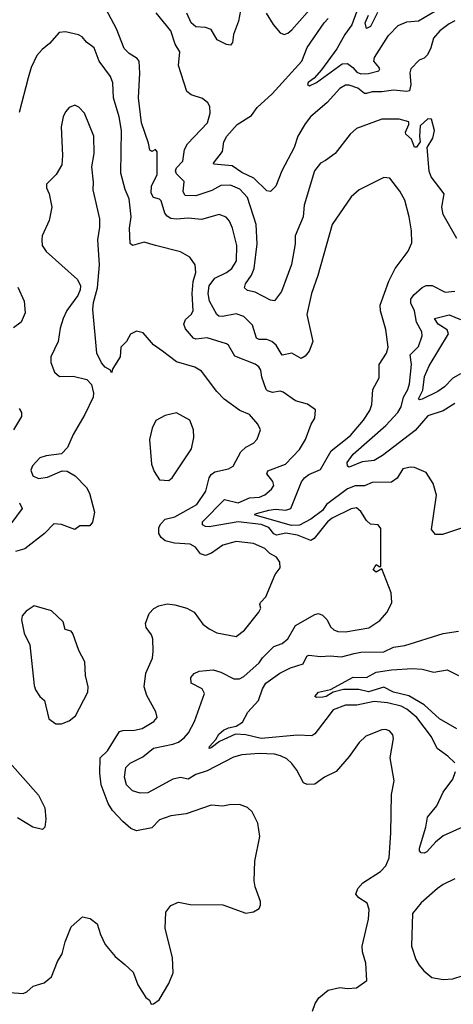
# Model space of a CAD drawing. Extents: x 1245432 to 1420865, y 606325 to 671314.
# Tile 204 of 256: x 1362427 to 1364687, y 619821 to 624952. Entities that reach past the tile are written whole.
import ezdxf

# ---------------------------------------------------------------- set-up
doc = ezdxf.new("R2010")
doc.units = 0

msp = doc.modelspace()

# ---------------------------------------------------------------- linework, layer by layer
at = {"layer": '0CON20XD'}
for points in [[(1363111.5, 624048.5), (1363113.8, 624085), (1363143.2, 624145), (1363143.9, 624263.9), (1363135, 624276.2), (1363115, 624264.2), (1363105, 624271.2), (1363098, 624308), (1363061.2, 624415), (1363046.2, 624545), (1363053.8, 624673.8), (1363049.6, 624735), (1363040, 624750), (1362996.9, 624775), (1362970.9, 624800.9), (1362931.5, 624905), (1362795, 625162.5)], [(1363592.8, 625085), (1363567.3, 624945), (1363541.1, 624875), (1363536.3, 624833.7), (1363525, 624819.2), (1363505, 624821.9), (1363456.4, 624846.4), (1363425, 624900), (1363395, 624910.4), (1363345, 624915.4), (1363320, 624935), (1363298.2, 624985)], [(1363805, 624874.3), (1363825, 624881.1), (1363845, 624898.5), (1363965, 625035.3)], [(1364705, 623812), (1364635, 623936.7), (1364627.9, 623975), (1364639.4, 624045), (1364572.7, 624132.7), (1364561.7, 624161.7), (1364551.2, 624285), (1364580.6, 624335), (1364590, 624375), (1364574, 624434), (1364555, 624435.6), (1364515, 624398.9), (1364510.5, 624345), (1364515.3, 624314.8), (1364495, 624286.8), (1364485, 624287.8), (1364468.7, 624328.7), (1364439.1, 624355), (1364438.2, 624365), (1364456, 624405), (1364455, 624420), (1364405, 624433.5), (1364315, 624434), (1364182, 624385), (1364150, 624355), (1364071.4, 624255), (1364021.1, 624218.9), (1363994.2, 624205), (1363963.6, 624165), (1363910.7, 623985), (1363903.8, 623925), (1363863.8, 623825), (1363863.5, 623783.5), (1363843.7, 623676.4), (1363792.5, 623535), (1363755, 623486.2), (1363735, 623490), (1363655, 623532.9), (1363615, 623540.5), (1363599.4, 623555), (1363604.5, 623575), (1363635, 623620), (1363648.9, 623655), (1363664, 623784), (1363660.4, 623885), (1363615, 624025.5), (1363575, 624068), (1363525, 624089.4), (1363475, 624087.3), (1363428.8, 624061.2), (1363345, 624034.7), (1363290, 624035), (1363279.2, 624055), (1363285, 624108), (1363245, 624147.9), (1363239.5, 624165), (1363245, 624179.2), (1363276.7, 624215), (1363285.9, 624275), (1363302.5, 624305), (1363405.5, 624415), (1363420.6, 624465), (1363418.9, 624498.9), (1363408.1, 624518.1), (1363380.7, 624540.7), (1363320.6, 624560.6), (1363298.3, 624578.3), (1363255, 624712.5), (1363261.1, 624785), (1363236.9, 624825), (1363215, 624894), (1363137.6, 624987.6)], [(1364695, 624945.8), (1364665, 624931), (1364616.5, 624893.5), (1364584.7, 624855), (1364570.7, 624805), (1364552.1, 624767.9), (1364535, 624752.1), (1364508.6, 624741.4), (1364465.6, 624695), (1364460, 624675), (1364466, 624615), (1364458.7, 624581.3), (1364445, 624577.5), (1364374.7, 624585.3), (1364315, 624576.2), (1364265, 624576.4), (1364235, 624566.5), (1364225, 624567.8), (1364188.9, 624595), (1364145, 624610), (1364125, 624610), (1364095, 624593.1), (1364029.3, 624520.7), (1363943.5, 624445), (1363915, 624408.6), (1363877.7, 624345), (1363857.3, 624285), (1363793.6, 624165), (1363761.4, 624085), (1363735, 624056.2), (1363715, 624060.8), (1363646.6, 624126.6), (1363584.4, 624155), (1363535, 624190.9), (1363438.3, 624198.3), (1363438, 624205), (1363483.8, 624265), (1363490.9, 624315), (1363506.4, 624345), (1363561.1, 624405), (1363635, 624452.9), (1363665.3, 624495), (1363743.6, 624565), (1363897.5, 624735), (1363925, 624807.1), (1364014.3, 624935.7), (1364035, 624958.8)], [(1363711.8, 624985), (1363747.6, 624927.6), (1363785, 624884.2), (1363805, 624874.3)], [(1364184.3, 624995.7), (1364158.3, 624925), (1364122.1, 624875), (1364080.5, 624799.5), (1364000, 624690), (1363962.3, 624647.7), (1363930.8, 624625), (1363926.7, 624615), (1363937, 624607), (1363975, 624624.4), (1364108, 624722), (1364135, 624724.1), (1364162.7, 624702.7), (1364185, 624677.6), (1364205, 624669.8), (1364245, 624672.2), (1364298.9, 624685), (1364303.9, 624695), (1364299.7, 624705), (1364272.9, 624735), (1364275.9, 624755), (1364350.3, 624869.7), (1364399.2, 624920.8), (1364445, 624940), (1364505, 624945.9), (1364595, 624997.8)], [(1364291.3, 624988.7), (1364255, 624916.5), (1364235, 624905.8), (1364227.4, 624935), (1364244.8, 624975)], [(1363954, 619785), (1363968, 619825), (1363986.2, 619855), (1364035, 619895.8), (1364095, 619908.8), (1364135, 619903.8), (1364183, 619907), (1364236.7, 619945), (1364232, 620035), (1364214.4, 620094.4), (1364212.5, 620125), (1364246, 620265), (1364249.2, 620315), (1364237.9, 620347.9), (1364195, 620375.8), (1364180, 620395), (1364190, 620425), (1364215.6, 620455), (1364307.4, 620512.6), (1364335, 620542), (1364352.5, 620585), (1364362.2, 620715), (1364365.7, 620914.3), (1364379.4, 620985), (1364358.1, 621105), (1364375.7, 621205.7), (1364372, 621225), (1364356.7, 621245), (1364335, 621252.5), (1364315, 621251.4), (1364231.1, 621218.9), (1364195.8, 621185), (1364145, 621112), (1364076.2, 621035), (1364015, 621005.6), (1363965, 620968.5), (1363926.2, 620966.2), (1363907.1, 620975), (1363872, 621042), (1363846, 621076), (1363820.2, 621100.2), (1363786, 621116), (1363755, 621124.6), (1363675, 621128.8), (1363585, 621121.8), (1363541.2, 621108.8), (1363405, 621038.4), (1363345, 621018), (1363305, 620993.9), (1363265, 621003.2), (1363225, 620994.7), (1363095, 620922.9), (1363055, 620920.9), (1363015, 620933.1), (1362983.1, 620965), (1362973.5, 621005), (1362980.7, 621055), (1363002.1, 621077.9), (1363069.3, 621110.7), (1363125, 621155.4), (1363225, 621176.2), (1363255, 621187.9), (1363285, 621209.5), (1363307.1, 621235), (1363337.9, 621295), (1363389.7, 621440.3), (1363377.5, 621465), (1363320, 621495), (1363318.8, 621525), (1363335.8, 621544.2), (1363362.6, 621557.4), (1363435, 621563.8), (1363475, 621551.6), (1363542.4, 621517.6), (1363573.6, 621516.4), (1363595, 621529.6), (1363675, 621600.7), (1363693, 621627), (1363752.5, 621685), (1363795, 621700.8), (1363825.2, 621724.8), (1363865.3, 621794.7), (1363965, 621853.3), (1363985, 621858.1), (1364005, 621849.4), (1364029.1, 621825), (1364047.6, 621787.6), (1364065, 621773.3), (1364085, 621764.6), (1364125, 621761.8), (1364246.4, 621783.6), (1364305, 621821.4), (1364342, 621865), (1364366, 621915), (1364364.2, 621965), (1364315, 622090), (1364285, 622073.3), (1364270, 622085), (1364285, 622112.5), (1364305, 622100), (1364310, 622105), (1364310, 622300), (1364295, 622320), (1364255, 622323.8), (1364235, 622341.9), (1364205, 622389.6), (1364182.6, 622407.4), (1364155, 622403.5), (1364055.5, 622355), (1364031.8, 622335), (1363961.9, 622248.1), (1363945, 622237.6), (1363875.1, 622265.1), (1363815, 622276.1), (1363765, 622265.2), (1363752.4, 622272.4), (1363725, 622306.4), (1363685, 622320.8), (1363565, 622334.6), (1363415, 622308.7), (1363395, 622310.5), (1363379.4, 622319.4), (1363379.4, 622335), (1363495, 622451.8), (1363565, 622434.3), (1363625, 622459.5), (1363676.6, 622463.4), (1363705, 622475.4), (1363738.9, 622505), (1363751.8, 622525), (1363746.9, 622545), (1363715.5, 622585), (1363719.6, 622600.4), (1363812.5, 622635), (1363885, 622711.4), (1363917.1, 622765), (1363946, 622845), (1363966, 622875), (1363968.3, 622918.3), (1363927.7, 622947.7), (1363865, 622965.8), (1363801.2, 623011.2), (1363785, 623015.5), (1363745, 623008.6), (1363718, 623018), (1363711.1, 623025), (1363689.2, 623089.1), (1363683.5, 623125), (1363673.1, 623143.1), (1363655, 623156.2), (1363547.9, 623197.9), (1363515.6, 623255), (1363505, 623263.1), (1363405, 623294.1), (1363345, 623286.9), (1363332.8, 623292.7), (1363291, 623341), (1363283.3, 623365), (1363291.2, 623388.8), (1363320.5, 623415), (1363330.4, 623435), (1363326.3, 623525), (1363331.9, 623588.1), (1363344.6, 623635), (1363341.9, 623675), (1363314, 623715), (1363265, 623742.2), (1363135, 623775.4), (1363075, 623791.8), (1363015, 623775.6), (1363002.2, 623785), (1362999.5, 623865), (1363008.8, 623925), (1362997.6, 624017.6), (1362976.6, 624066.6), (1362955, 624152.5), (1362957.1, 624375), (1362945.6, 624445.6), (1362915.3, 624545), (1362913.1, 624623.1), (1362901.1, 624655), (1362841.1, 624735), (1362814.3, 624805), (1362775.8, 624835), (1362752.8, 624862.8), (1362733.8, 624873.8), (1362665, 624887.8), (1362632.5, 624885), (1362582.6, 624827.4), (1362543.4, 624796.6), (1362516, 624765), (1362486.8, 624703.2), (1362471.5, 624648.5), (1362425, 624467.5)], [(1362765, 624464), (1362735, 624495.8), (1362714.2, 624505.8), (1362685, 624494), (1362665, 624471.2), (1362653.1, 624445), (1362643.4, 624393.4), (1362650.8, 624245), (1362646, 624195), (1362616.7, 624145), (1362567.5, 624095), (1362566.7, 624075), (1362581.2, 624045), (1362594, 623975), (1362580, 623905), (1362544.2, 623825.8), (1362542, 623805), (1362544, 623775), (1362565, 623743.3), (1362727.6, 623597.6), (1362744.2, 623565), (1362742.5, 623545), (1362729.2, 623515), (1362673.5, 623436.5), (1362653.6, 623395), (1362637.8, 623345), (1362627.1, 623275), (1362588.8, 623195), (1362588.8, 623165), (1362608.8, 623115), (1362635, 623092.5), (1362705, 623094), (1362776.4, 623076.4), (1362801.7, 623051.7), (1362812.5, 623005), (1362810, 622985), (1362767.1, 622895), (1362705, 622790), (1362677, 622723), (1362645, 622690), (1362565, 622680), (1362531.7, 622668.3), (1362492.9, 622627.1), (1362484.4, 622605), (1362496.2, 622575), (1362525, 622560.8), (1362572.1, 622567.9), (1362648.3, 622601.7), (1362675, 622600), (1362715.5, 622575.5), (1362774.4, 622515), (1362790.9, 622485), (1362817.1, 622385), (1362805.6, 622334.4), (1362792.5, 622315), (1362740, 622315), (1362715, 622296.2), (1362645, 622320.6), (1362605, 622324.2), (1362556, 622275), (1362453.3, 622195), (1362405, 622181.1)], [(1362375, 619883.1), (1362445, 619877.1), (1362465, 619886), (1362497.5, 619915), (1362555, 619933.8), (1362593.3, 619965), (1362624, 620045), (1362648.6, 620085), (1362663.6, 620146.4), (1362694.5, 620225.5), (1362755, 620276.7), (1362795, 620268.8), (1362831.2, 620241.2), (1362847.5, 620185), (1362872.4, 620132.4), (1362925, 620070), (1362975, 620028.6), (1363018.8, 619988.8), (1363042.1, 619922.1), (1363085, 619857.5), (1363103, 619843), (1363112.5, 619822.5), (1363125, 619823.3), (1363153.8, 619845), (1363205, 619930), (1363227.5, 619985), (1363223.3, 620065), (1363184.4, 620215.6), (1363188.3, 620301.7), (1363214.5, 620335.5), (1363255, 620354.2), (1363315, 620341.4), (1363485, 620340), (1363605, 620296.7), (1363645, 620302.5), (1363675, 620320), (1363683, 620337), (1363683, 620357), (1363654.2, 620434.2), (1363650, 620465), (1363652.7, 620567.3), (1363678, 620695), (1363667.5, 620765), (1363638.8, 620825), (1363615, 620846.7), (1363573, 620863), (1363520.7, 620860.7), (1363485, 620854.3), (1363425, 620858.1), (1363295, 620812.9), (1363215, 620804.2), (1363155, 620782.2), (1363115, 620741.5), (1363035.5, 620725.5), (1363006.9, 620736.9), (1362965, 620773.3), (1362911, 620831), (1362887.4, 620867.4), (1362851.2, 620965), (1362845.2, 621025), (1362846.9, 621105), (1362885, 621141.5), (1362947.9, 621242.1), (1362965, 621248.8), (1363025, 621250), (1363065, 621258.9), (1363125.9, 621294.1), (1363142.9, 621315), (1363136.7, 621345), (1363090.5, 621430.5), (1363076.5, 621475), (1363083.8, 621546.2), (1363119.4, 621625), (1363121.9, 621661.9), (1363121.2, 621725), (1363114, 621746), (1363086.7, 621785), (1363082.2, 621805), (1363102.7, 621857.3), (1363126.2, 621883.8), (1363152.6, 621897.4), (1363195, 621907.5), (1363235, 621903.4), (1363298.6, 621885), (1363336.5, 621865), (1363381.4, 621801.4), (1363415, 621776.9), (1363455, 621757.1), (1363555, 621738), (1363599.5, 621770.5), (1363674.2, 621865), (1363684, 621885), (1363678.8, 621905), (1363682.5, 621915), (1363710.8, 621945), (1363759.2, 622060.8), (1363784.2, 622095), (1363782.5, 622125), (1363765, 622150.8), (1363730.9, 622170.9), (1363705, 622195.6), (1363645, 622223.1), (1363555, 622232.5), (1363485, 622214.4), (1363427.5, 622172.5), (1363395, 622159.7), (1363368.7, 622168.7), (1363343.1, 622203.1), (1363315, 622218.9), (1363234.7, 622224.7), (1363185, 622235.5), (1363163.8, 622253.8), (1363152.3, 622275), (1363152.9, 622305), (1363162.3, 622325), (1363185, 622348.7), (1363235, 622360.6), (1363350, 622425), (1363397.3, 622495), (1363414.6, 622564.6), (1363425, 622582.7), (1363445, 622595.3), (1363515, 622611.1), (1363540, 622625), (1363579.1, 622700.9), (1363605, 622724.2), (1363645.5, 622744.5), (1363664.3, 622765.7), (1363681.4, 622815), (1363668.1, 622845), (1363625, 622894.2), (1363575, 622915.6), (1363492.5, 622975), (1363454.3, 623015), (1363375, 623120), (1363340.6, 623140.6), (1363245, 623169.4), (1363172, 623225), (1363125, 623258), (1363070.5, 623320.5), (1363035, 623328.8), (1363005, 623314), (1362984.4, 623275), (1362955, 623246), (1362950.6, 623195), (1362912.5, 623135), (1362905, 623112.5), (1362900, 623125), (1362872, 623142), (1362853.1, 623163.1), (1362828.6, 623215), (1362808.3, 623441.7), (1362811.2, 623478.8), (1362832.1, 623555), (1362842.3, 623675), (1362834.6, 623805), (1362845, 623870), (1362844.5, 623915), (1362810, 624065), (1362812.2, 624105), (1362802.5, 624185), (1362814.6, 624255), (1362813.6, 624345), (1362765, 624464)], [(1364735, 622304.5), (1364631.1, 622268.9), (1364595, 622270), (1364574.3, 622295), (1364600, 622475), (1364582.9, 622535), (1364545, 622592.2), (1364485, 622618.8), (1364465, 622620.8), (1364425, 622612.2), (1364395, 622562.9), (1364365, 622541.5), (1364265, 622540.8), (1364225, 622523.3), (1364175, 622523.5), (1364135, 622507.9), (1364025.8, 622425), (1364005, 622393.8), (1363945, 622349.4), (1363885, 622317.7), (1363844.2, 622315.8), (1363655, 622370), (1363653.2, 622375), (1363661.3, 622378.7), (1363725, 622396.8), (1363760.9, 622400.9), (1363815, 622395.7), (1363841.2, 622405), (1363895.9, 622544.1), (1363911.5, 622565), (1363935, 622582.1), (1363995, 622607.7), (1364050.4, 622705), (1364151.3, 622785), (1364219.6, 622865), (1364251.9, 622915), (1364263.2, 622946.8), (1364268.5, 623025), (1364301.4, 623085), (1364300.9, 623155), (1364339.5, 623215), (1364348.2, 623245), (1364335, 623337.5), (1364308.1, 623435), (1364306.5, 623465), (1364351.1, 623588.9), (1364384.4, 623655), (1364451.4, 623745), (1364471.5, 623788.5), (1364468.7, 623851.3), (1364456.6, 623925), (1364435, 624010.8), (1364408.7, 624058.7), (1364355.6, 624125.6), (1364325, 624129.2), (1364196.2, 624065), (1364155, 624028.1), (1364056.5, 623885), (1363981.5, 623618.5), (1363948.2, 623525), (1363923.6, 623415), (1363955.4, 623275.4), (1363935.3, 623224.7), (1363915, 623198.6), (1363895, 623185.7), (1363845, 623214.5), (1363795, 623204.4), (1363763.6, 623255), (1363741.9, 623275), (1363715.2, 623285.2), (1363675.3, 623285.3), (1363661.9, 623291.9), (1363640.8, 623360.8), (1363594.7, 623404.7), (1363555, 623419.3), (1363484.6, 623404.6), (1363465, 623407.5), (1363455, 623415.5), (1363415.8, 623485.8), (1363409.8, 623525), (1363415.4, 623564.6), (1363445, 623604.7), (1363505, 623634.1), (1363532.1, 623655), (1363556.6, 623695), (1363559.1, 623775), (1363536.4, 623865), (1363521.2, 623901.2), (1363503.1, 623923.1), (1363466.3, 623936.3), (1363375, 623911.2), (1363305, 623918.1), (1363245, 623912.4), (1363215, 623916.7), (1363195, 623927.3), (1363183.4, 623943.4), (1363165, 624008), (1363155, 624017.5), (1363125, 624025.6), (1363111.5, 624048.5)], [(1362417.9, 623557.9), (1362450, 623485), (1362454.7, 623425), (1362434.4, 623375.6), (1362395, 623345.4)], [(1364695, 622952), (1364635, 622912.9), (1364555, 622887.1), (1364489.2, 622810.8), (1364319, 622681), (1364275, 622654.1), (1364211.4, 622648.6), (1364145, 622620.8), (1364135.3, 622625.3), (1364133.9, 622645), (1364165, 622688), (1364335, 622836.6), (1364398.1, 622905), (1364415.2, 622935), (1364427.1, 622985), (1364450, 623025), (1364459.2, 623055), (1364470, 623155), (1364462.5, 623205), (1364505, 623249.4), (1364525.4, 623305), (1364523.8, 623325), (1364496.1, 623376.1), (1364485.3, 623435), (1364465.3, 623475), (1364465.9, 623495), (1364481.3, 623518.7), (1364525, 623556.8), (1364545, 623566.5), (1364576.3, 623566.4), (1364645, 623531.8), (1364695, 623537.5)], [(1364725, 623106.7), (1364685, 623084), (1364641.4, 623038.6), (1364606.3, 623013.7), (1364525, 622973.8), (1364511.1, 622971.1), (1364505.8, 622975.8), (1364527.8, 623022.2), (1364536.6, 623093.4), (1364561.2, 623148.8), (1364663.1, 623315), (1364654.7, 623335), (1364608.8, 623365), (1364590, 623395), (1364665, 623413.1), (1364725, 623390.2)], [(1362425, 622925.4), (1362437.1, 622905), (1362436.6, 622885), (1362393.8, 622815)], [(1363205, 622551.5), (1363221.5, 622565), (1363322.5, 622715), (1363334.3, 622775), (1363332.9, 622815), (1363314, 622865), (1363245, 622902.5), (1363185, 622889.2), (1363136.1, 622863.9), (1363116.9, 622823.1), (1363104.3, 622765), (1363114.2, 622635), (1363127.3, 622597.3), (1363155, 622553.3), (1363205, 622551.5)], [(1362425.5, 622435), (1362439.1, 622405), (1362381.5, 622325)], [(1362615, 621282.5), (1362645, 621283.3), (1362685, 621297.5), (1362717.5, 621325), (1362782.3, 621447.7), (1362783.9, 621476.1), (1362769.2, 621535), (1362765.7, 621605), (1362735.7, 621665.7), (1362704.2, 621754.2), (1362695, 621766.2), (1362664.2, 621774.2), (1362654, 621815), (1362592.1, 621872.1), (1362501.7, 621898.3), (1362460, 621870), (1362440, 621845), (1362436.2, 621825), (1362450.8, 621755), (1362480.6, 621695), (1362501.7, 621481.7), (1362509.3, 621459.3), (1362532.5, 621425), (1362556, 621405), (1362579.5, 621309.5), (1362615, 621282.5)], [(1364695, 621078.8), (1364659.2, 621115), (1364602.9, 621155), (1364573.1, 621215), (1364496.9, 621315), (1364445, 621358.4), (1364415, 621374.3), (1364345, 621391.9), (1364275, 621398.3), (1364185, 621380.5), (1364125, 621380.8), (1364061.2, 621355), (1364023.1, 621305), (1363965, 621230.8), (1363949.8, 621220.2), (1363875, 621224.3), (1363685, 621206.3), (1363605, 621224.6), (1363551.9, 621228.1), (1363468.7, 621191.3), (1363425, 621157.5), (1363414, 621155), (1363416, 621165), (1363448.9, 621201.1), (1363465, 621229.5), (1363490, 621250), (1363515, 621262.6), (1363555, 621271.2), (1363588.1, 621291.9), (1363617, 621343), (1363672.2, 621405), (1363692.1, 621465), (1363710.5, 621495), (1363782.6, 621547.4), (1363838, 621575), (1363904.2, 621595), (1363924.4, 621635), (1363935, 621641.1), (1363995, 621633.8), (1364045, 621637.8), (1364105, 621632.2), (1364171.3, 621648.7), (1364205, 621655.9), (1364325, 621658.3), (1364375, 621681.8), (1364435, 621690.4), (1364633.9, 621753.9), (1364715, 621765.6)], [(1364705, 621256.2), (1364615, 621309.2), (1364535, 621381.7), (1364455, 621427.9), (1364375, 621448.5), (1364325, 621473.5), (1364245, 621449.6), (1364195, 621462.4), (1364115, 621461.8), (1364061.5, 621448.5), (1364025, 621425.5), (1364008, 621422), (1363975, 621419.4), (1363966, 621425), (1363985, 621447.9), (1364047.8, 621462.2), (1364165, 621525.8), (1364235, 621523.5), (1364285, 621551.6), (1364365, 621564.2), (1364475, 621571.2), (1364525, 621568.2), (1364585, 621552.5), (1364655, 621563.3), (1364715, 621533.8)], [(1362375, 621080), (1362525, 620911.2), (1362558.8, 620845), (1362563.9, 620786.1), (1362557.5, 620745), (1362545, 620732.5), (1362495, 620743.8), (1362415, 620792.5)], [(1364735.5, 620745), (1364635, 620698.7), (1364593.8, 620666.1), (1364548.6, 620615), (1364535, 620608.5), (1364520.4, 620610.4), (1364511.7, 620621.7), (1364511.5, 620635), (1364544.7, 620745), (1364553.3, 620796.7), (1364601.5, 620855), (1364634, 620926), (1364684.5, 620995), (1364698.9, 621035)], [(1364695.6, 620474.4), (1364635, 620446), (1364605.7, 620424.3), (1364520.3, 620349.7), (1364473.8, 620295), (1364469.2, 620125), (1364492.5, 620055), (1364510, 620025), (1364534.4, 619995), (1364575, 619960.5), (1364635, 619950.4)], [(1364635, 619950.4), (1364685, 619953.3), (1364737.9, 619972.1)]]:
    msp.add_lwpolyline(points, dxfattribs=at)

doc.saveas('drawing.dxf')
